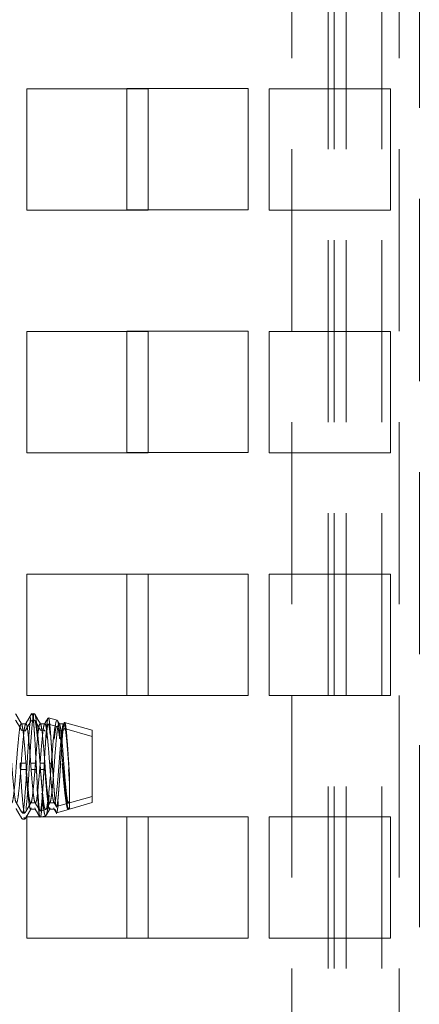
# Paper-space layout '2' of a CAD drawing. Header units: inches. Extents: x 1 to 109, y 1 to 85.
# Tile 58 of 134: x 88.353 to 88.902, y 20.668 to 22.021. Entities that reach past the tile are written whole.
import ezdxf

# ---------------------------------------------------------------- set-up
doc = ezdxf.new("R2010")
doc.units = ezdxf.units.IN
doc.header["$MEASUREMENT"] = 0
doc.linetypes.add('HIDDEN', pattern=[0.075, 0.05, -0.025])

psp = doc.layouts.new('2')

# ---------------------------------------------------------------- linework, layer by layer
at = {"color": 7, "linetype": 'HIDDEN', "lineweight": 0, "ltscale": 5}
for p, q in [((88.9024, 20.0243), (88.9024, 30.341)), ((88.7271, 13.7176), (88.7271, 29.9676)), ((88.7769, 29.9676), (88.7769, 19.9257)), ((88.7853, 29.9676), (88.7853, 13.7176)), ((88.7853, 29.9676), (88.7853, 19.9257)), ((88.8018, 29.9676), (88.8018, 13.7176)), ((88.8508, 29.9676), (88.8508, 19.9257)), ((88.8746, 13.7176), (88.8746, 29.9676)), ((88.6669, 21.9259), (88.5003, 21.9259)), ((88.5003, 21.9259), (88.5003, 21.7592)), ((88.6669, 21.7592), (88.6669, 21.9259)), ((88.5003, 21.7592), (88.6669, 21.7592)), ((88.6669, 21.5926), (88.5003, 21.5926)), ((88.5003, 21.5926), (88.5003, 21.4259)), ((88.6669, 21.4259), (88.6669, 21.5926)), ((88.5003, 21.4259), (88.6669, 21.4259)), ((88.6669, 21.2592), (88.5003, 21.2592)), ((88.5003, 21.2592), (88.5003, 21.0926)), ((88.6669, 21.0926), (88.6669, 21.2592)), ((88.5003, 21.0926), (88.6669, 21.0926)), ((88.3718, 21.0585), (88.3718, 21.0677)), ((88.3731, 21.0673), (88.3718, 21.0677)), ((88.3731, 21.0587), (88.3718, 21.0591)), ((88.3718, 21.0585), (88.3718, 21.0569)), ((88.4042, 21.0585), (88.3923, 21.0618)), ((88.4077, 21.0529), (88.405, 21.0575)), ((88.4526, 21.0447), (88.4147, 21.0555)), ((88.3615, 21.0536), (88.355, 21.0536)), ((88.3615, 21.045), (88.355, 21.045)), ((88.3608, 21.0434), (88.3615, 21.045)), ((88.3875, 21.0536), (88.381, 21.0536)), ((88.3875, 21.045), (88.381, 21.045)), ((88.3869, 21.0434), (88.3875, 21.045)), ((88.4042, 21.0499), (88.3923, 21.0532)), ((88.4135, 21.0536), (88.407, 21.0536)), ((88.4135, 21.045), (88.407, 21.045)), ((88.4526, 21.0362), (88.4147, 21.0469)), ((88.4526, 20.9539), (88.4526, 21.0447)), ((88.3615, 20.9993), (88.3533, 20.9993)), ((88.3615, 20.9907), (88.3533, 20.9907)), ((88.3755, 20.9993), (88.368, 20.9993)), ((88.3755, 20.9907), (88.368, 20.9907)), ((88.3757, 20.9862), (88.3755, 20.9907)), ((88.3805, 20.9955), (88.3809, 20.9907)), ((88.3875, 20.9993), (88.3809, 20.9993)), ((88.3809, 20.9907), (88.3812, 20.9862)), ((88.3875, 20.9907), (88.3809, 20.9907)), ((88.3979, 20.9993), (88.394, 20.9993)), ((88.4135, 20.9993), (88.412, 20.9993)), ((88.4203, 20.9993), (88.4201, 20.9993)), ((88.4201, 20.9993), (88.4215, 20.9805)), ((88.4203, 20.9907), (88.4201, 20.9907)), ((88.4201, 20.9907), (88.4215, 20.9719)), ((88.4215, 20.9451), (88.4215, 20.9805)), ((88.4215, 20.9451), (88.4526, 20.9539)), ((88.4526, 20.9453), (88.4526, 20.9539)), ((88.368, 20.9451), (88.3745, 20.9451)), ((88.368, 20.9365), (88.3745, 20.9365)), ((88.3739, 20.938), (88.3745, 20.9365)), ((88.3811, 20.9336), (88.3887, 20.9358)), ((88.394, 20.9451), (88.4005, 20.9451)), ((88.394, 20.9365), (88.4005, 20.9365)), ((88.3999, 20.938), (88.4005, 20.9365)), ((88.4035, 20.94), (88.4198, 20.9446)), ((88.4035, 20.9314), (88.4198, 20.936)), ((88.4215, 20.9365), (88.4526, 20.9453)), ((88.4215, 20.9365), (88.4215, 20.9451)), ((88.3561, 20.9241), (88.3566, 20.9224)), ((88.3566, 20.931), (88.3598, 20.931)), ((88.3566, 20.9224), (88.3598, 20.9224)), ((88.3835, 20.9257), (88.3887, 20.9272)), ((88.6669, 20.9259), (88.5003, 20.9259)), ((88.5003, 20.9259), (88.5003, 20.7592)), ((88.6669, 20.7592), (88.6669, 20.9259)), ((88.5003, 20.7592), (88.6669, 20.7592))]:
    psp.add_line(p, q, dxfattribs=at)
at = {"color": 7, "linetype": 'Continuous', "lineweight": 15, "ltscale": 5}
for p, q in [((88.5294, 21.9257), (88.3628, 21.9257)), ((88.3628, 21.9257), (88.3628, 21.7591)), ((88.5294, 21.7591), (88.5294, 21.9257)), ((88.8628, 21.9257), (88.6961, 21.9257)), ((88.6961, 21.9257), (88.6961, 21.7591)), ((88.8628, 21.7591), (88.8628, 21.9257)), ((88.3628, 21.7591), (88.5294, 21.7591)), ((88.6961, 21.7591), (88.8628, 21.7591)), ((88.5294, 21.5924), (88.3628, 21.5924)), ((88.3628, 21.5924), (88.3628, 21.4257)), ((88.5294, 21.4257), (88.5294, 21.5924)), ((88.8628, 21.5924), (88.6961, 21.5924)), ((88.6961, 21.5924), (88.6961, 21.4257)), ((88.8628, 21.4257), (88.8628, 21.5924)), ((88.3628, 21.4257), (88.5294, 21.4257)), ((88.6961, 21.4257), (88.8628, 21.4257)), ((88.5294, 21.2591), (88.3628, 21.2591)), ((88.3628, 21.2591), (88.3628, 21.0924)), ((88.5294, 21.0924), (88.5294, 21.2591)), ((88.8628, 21.2591), (88.6961, 21.2591)), ((88.6961, 21.2591), (88.6961, 21.0924)), ((88.8628, 21.0924), (88.8628, 21.2591)), ((88.3628, 21.0924), (88.5294, 21.0924)), ((88.6961, 21.0924), (88.8628, 21.0924)), ((88.5294, 20.9257), (88.3628, 20.9257)), ((88.3628, 20.9257), (88.3628, 20.7591)), ((88.3805, 20.9257), (88.3806, 20.9255)), ((88.3811, 20.9251), (88.3835, 20.9257)), ((88.5294, 20.7591), (88.5294, 20.9257)), ((88.8628, 20.9257), (88.6961, 20.9257)), ((88.6961, 20.9257), (88.6961, 20.7591)), ((88.8628, 20.7591), (88.8628, 20.9257)), ((88.3628, 20.7591), (88.5294, 20.7591)), ((88.6961, 20.7591), (88.8628, 20.7591))]:
    psp.add_line(p, q, dxfattribs=at)
at = {"color": 7, "linetype": 'HIDDEN', "lineweight": 0, "ltscale": 5, "flags": 128}
psp.add_lwpolyline([(88.389, 20.936), (88.3896, 20.9371), (88.3901, 20.9389), (88.3907, 20.9416), (88.3912, 20.9449), (88.3918, 20.9489), (88.3923, 20.9537), (88.3929, 20.9588), (88.3935, 20.9646), (88.3941, 20.9708), (88.3944, 20.975), (88.3952, 20.9832), (88.3958, 20.9908), (88.3961, 20.9954), (88.3968, 21.0041), (88.3974, 21.0117), (88.3978, 21.0161), (88.3985, 21.0241), (88.3991, 21.0307), (88.3995, 21.0344), (88.4002, 21.0408), (88.4008, 21.0458), (88.4012, 21.0484), (88.4019, 21.0526), (88.4025, 21.0555), (88.4029, 21.0568), (88.4037, 21.0584), (88.4042, 21.0585), (88.4046, 21.0581), (88.4055, 21.0563), (88.4059, 21.0547), (88.4063, 21.0527), (88.4071, 21.0477), (88.4075, 21.0446), (88.4079, 21.0413), (88.4088, 21.0337), (88.4093, 21.0295), (88.4097, 21.0252), (88.4106, 21.0161), (88.411, 21.0113), (88.4112, 21.0083), (88.4117, 21.0023), (88.412, 20.9993), (88.412, 20.9993)], dxfattribs=at)
at = {"color": 7, "linetype": 'HIDDEN', "lineweight": 0, "ltscale": 5}
for points, knots in [([(88.3691, 21.066), (88.3692, 21.0667), (88.3698, 21.0688), (88.3708, 21.066), (88.3714, 21.0609), (88.3718, 21.0585)], [0, 0, 0, 0, 0.190852, 0.602522, 1, 1, 1, 1]), ([(88.3556, 21.0529), (88.3542, 21.0553), (88.3515, 21.06), (88.3487, 21.0648), (88.3473, 21.0671)], [0, 0, 0, 0, 0.499626, 1, 1, 1, 1]), ([(88.3556, 21.0443), (88.3542, 21.0467), (88.3515, 21.0515), (88.3487, 21.0562), (88.3473, 21.0586)], [0, 0, 0, 0, 0.499626, 1, 1, 1, 1]), ([(88.3561, 20.9326), (88.3562, 20.932), (88.357, 20.9292), (88.3583, 20.935), (88.3597, 20.9496), (88.3615, 20.9725), (88.3631, 20.9993), (88.3647, 21.0261), (88.3664, 21.0493), (88.3674, 21.0581), (88.3679, 21.0623)], [0, 0, 0, 0, 0.043292, 0.181526, 0.315445, 0.454892, 0.590763, 0.726634, 0.866081, 1, 1, 1, 1]), ([(88.3691, 21.0671), (88.3677, 21.0648), (88.3649, 21.06), (88.3622, 21.0553), (88.3608, 21.0529)], [0, 0, 0, 0, 0.500374, 1, 1, 1, 1]), ([(88.3691, 21.0586), (88.3677, 21.0562), (88.3649, 21.0515), (88.3622, 21.0467), (88.3608, 21.0443)], [0, 0, 0, 0, 0.500374, 1, 1, 1, 1]), ([(88.3615, 20.9363), (88.362, 20.9406), (88.363, 20.9493), (88.3648, 20.9726), (88.3663, 20.9993), (88.3679, 21.0262), (88.3695, 21.0465), (88.3707, 21.0596), (88.3714, 21.0635), (88.3718, 21.0655)], [0, 0, 0, 0, 0.153998, 0.314352, 0.470594, 0.626837, 0.787191, 0.893447, 1, 1, 1, 1]), ([(88.3718, 21.0655), (88.3719, 21.0658), (88.3721, 21.0665), (88.3726, 21.0672), (88.373, 21.0674), (88.3735, 21.067), (88.3739, 21.0663), (88.3743, 21.0651), (88.3748, 21.0631), (88.3752, 21.061), (88.3755, 21.0585), (88.3759, 21.0555), (88.3764, 21.0516), (88.3768, 21.048), (88.3772, 21.044), (88.3776, 21.0396), (88.3781, 21.0343), (88.3786, 21.0291), (88.3792, 21.0221), (88.3797, 21.0149), (88.3803, 21.0066), (88.3807, 21.002), (88.3809, 20.9993)], [0, 0, 0, 0, 0.030435, 0.088063, 0.139719, 0.188152, 0.218588, 0.276218, 0.327877, 0.376312, 0.406741, 0.464365, 0.516038, 0.564504, 0.594453, 0.651164, 0.702006, 0.74968, 0.795182, 0.887156, 0.933726, 1, 1, 1, 1]), ([(88.3755, 20.9993), (88.3753, 21.0031), (88.3749, 21.0107), (88.3743, 21.0218), (88.3737, 21.0324), (88.373, 21.0423), (88.3724, 21.0514), (88.372, 21.0561), (88.3718, 21.0585)], [0, 0, 0, 0, 0.159102, 0.322818, 0.481932, 0.645656, 0.819773, 1, 1, 1, 1]), ([(88.3731, 21.0587), (88.3732, 21.0586), (88.3735, 21.0585), (88.3739, 21.0577), (88.3743, 21.0565), (88.3748, 21.0545), (88.3752, 21.0524), (88.3755, 21.0499), (88.3759, 21.0469), (88.3764, 21.043), (88.3768, 21.0394), (88.377, 21.0371), (88.3771, 21.0362)], [0, 0, 0, 0, 0.105173, 0.172205, 0.299128, 0.412899, 0.519572, 0.586589, 0.713497, 0.8273, 0.934041, 1, 1, 1, 1]), ([(88.3816, 21.0529), (88.3803, 21.0553), (88.3775, 21.06), (88.3748, 21.0648), (88.3734, 21.0671)], [0, 0, 0, 0, 0.499626, 1, 1, 1, 1]), ([(88.3816, 21.0443), (88.3803, 21.0467), (88.3775, 21.0515), (88.3748, 21.0562), (88.3734, 21.0586)], [0, 0, 0, 0, 0.499626, 1, 1, 1, 1]), ([(88.392, 21.0617), (88.3919, 21.0616), (88.3916, 21.0612), (88.3912, 21.0598), (88.3908, 21.0575), (88.3905, 21.0545), (88.3901, 21.0508), (88.3897, 21.0464), (88.3893, 21.0415), (88.3889, 21.036), (88.3885, 21.03), (88.3881, 21.0236), (88.3876, 21.0169), (88.3872, 21.0099), (88.3869, 21.0028), (88.3865, 20.9956), (88.3861, 20.9885), (88.3857, 20.9814), (88.3853, 20.9746), (88.3849, 20.968), (88.3845, 20.9618), (88.3841, 20.956), (88.3837, 20.9508), (88.3833, 20.9462), (88.3829, 20.9421), (88.3825, 20.9386), (88.3821, 20.9361), (88.3817, 20.9344), (88.3814, 20.934), (88.3813, 20.9337)], [0, 0, 0, 0, 0.023997, 0.069021, 0.108993, 0.13298, 0.177981, 0.217919, 0.24217, 0.287664, 0.328047, 0.352446, 0.398225, 0.438866, 0.46326, 0.509025, 0.549644, 0.574249, 0.620407, 0.661377, 0.686178, 0.732711, 0.774022, 0.798821, 0.845349, 0.886649, 0.923914, 0.96199, 1, 1, 1, 1]), ([(88.3918, 21.0614), (88.3914, 21.0608), (88.3898, 21.058), (88.3881, 21.0551), (88.3868, 21.0529)], [0, 0, 0, 0, 0.219398, 1, 1, 1, 1]), ([(88.3979, 20.9993), (88.3978, 21.0008), (88.3976, 21.0054), (88.3972, 21.0116), (88.3968, 21.0177), (88.3964, 21.0241), (88.396, 21.0303), (88.3956, 21.0361), (88.3952, 21.0416), (88.3948, 21.0464), (88.3944, 21.0507), (88.394, 21.0544), (88.3936, 21.0574), (88.3933, 21.0595), (88.3929, 21.0609), (88.3926, 21.0618), (88.3923, 21.0617), (88.3923, 21.0617)], [0, 0, 0, 0, 0.047136, 0.142202, 0.190208, 0.243137, 0.350121, 0.404289, 0.457251, 0.564302, 0.618506, 0.671437, 0.778402, 0.832539, 0.880312, 0.969939, 1, 1, 1, 1]), ([(88.4203, 20.9993), (88.4202, 21.0008), (88.4199, 21.0055), (88.4195, 21.0116), (88.4191, 21.0175), (88.4186, 21.0248), (88.418, 21.0319), (88.4174, 21.0392), (88.417, 21.0434), (88.4166, 21.0467), (88.4163, 21.0497), (88.4159, 21.0522), (88.4155, 21.0539), (88.4152, 21.0548), (88.4149, 21.0554), (88.4146, 21.0556), (88.4143, 21.0553), (88.4139, 21.0546), (88.4135, 21.0531), (88.4131, 21.0508), (88.4128, 21.0483), (88.4125, 21.0458), (88.4122, 21.0429), (88.4119, 21.0399), (88.4116, 21.0358), (88.4111, 21.0307), (88.4107, 21.0252), (88.4103, 21.0193), (88.4099, 21.0132), (88.4095, 21.0069), (88.4091, 21.0004), (88.4088, 20.994), (88.4084, 20.9876), (88.408, 20.9813), (88.4076, 20.9751), (88.4071, 20.9693), (88.4067, 20.9638), (88.4063, 20.9587), (88.4059, 20.9536), (88.4055, 20.9495), (88.4051, 20.9462), (88.4048, 20.9439), (88.4044, 20.9419), (88.404, 20.9405), (88.4035, 20.9398), (88.4031, 20.9401), (88.4027, 20.9411), (88.4023, 20.9428), (88.4019, 20.9452), (88.4015, 20.9483), (88.4011, 20.9522), (88.4007, 20.9568), (88.4003, 20.9618), (88.3999, 20.9665), (88.3996, 20.971), (88.3993, 20.9755), (88.399, 20.9803), (88.3987, 20.9847), (88.3984, 20.9899), (88.3981, 20.9946), (88.3979, 20.9981), (88.3979, 20.9993)], [0, 0, 0, 0, 0.012606, 0.038085, 0.050983, 0.063669, 0.102224, 0.118069, 0.143799, 0.153571, 0.166254, 0.191883, 0.204853, 0.217743, 0.230723, 0.243819, 0.257056, 0.268578, 0.290195, 0.309387, 0.32228, 0.335263, 0.34838, 0.361683, 0.373362, 0.395273, 0.414723, 0.426459, 0.448479, 0.468029, 0.47976, 0.501767, 0.521299, 0.533167, 0.555431, 0.575193, 0.587138, 0.609558, 0.629474, 0.648357, 0.666384, 0.683737, 0.695788, 0.718402, 0.738487, 0.757714, 0.776072, 0.793746, 0.812972, 0.831327, 0.848996, 0.870283, 0.888776, 0.904608, 0.918474, 0.932459, 0.946594, 0.960853, 0.970587, 0.990156, 1, 1, 1, 1]), ([(88.3354, 20.9993), (88.3359, 20.9923), (88.337, 20.978), (88.3388, 20.96), (88.3402, 20.9479), (88.3419, 20.9436), (88.3436, 20.9479), (88.3451, 20.96), (88.3469, 20.978), (88.3484, 20.9993), (88.35, 21.0206), (88.3518, 21.0386), (88.3533, 21.0507), (88.355, 21.055), (88.3566, 21.0507), (88.3581, 21.0386), (88.3599, 21.0206), (88.3609, 21.0064), (88.3615, 20.9993)], [0, 0, 0, 0, 0.062043, 0.125726, 0.186873, 0.25, 0.313127, 0.374274, 0.437957, 0.5, 0.562043, 0.625726, 0.686873, 0.75, 0.813127, 0.874274, 0.937957, 1, 1, 1, 1]), ([(88.3419, 20.9993), (88.3424, 20.9923), (88.3435, 20.978), (88.3453, 20.96), (88.3467, 20.9479), (88.3484, 20.9436), (88.3501, 20.9479), (88.3516, 20.96), (88.3534, 20.978), (88.355, 20.9993), (88.3565, 21.0206), (88.3583, 21.0386), (88.3598, 21.0507), (88.3615, 21.055), (88.3632, 21.0507), (88.3646, 21.0386), (88.3664, 21.0206), (88.3675, 21.0064), (88.368, 20.9993)], [0, 0, 0, 0, 0.062043, 0.125726, 0.186873, 0.25, 0.313127, 0.374274, 0.437957, 0.5, 0.562043, 0.625726, 0.686873, 0.75, 0.813127, 0.874274, 0.937957, 1, 1, 1, 1]), ([(88.3615, 20.9993), (88.362, 20.9923), (88.363, 20.978), (88.3648, 20.96), (88.3663, 20.9479), (88.368, 20.9436), (88.3697, 20.9479), (88.3711, 20.96), (88.3729, 20.978), (88.3745, 20.9993), (88.3761, 21.0206), (88.3778, 21.0386), (88.3793, 21.0507), (88.381, 21.055), (88.3827, 21.0507), (88.3842, 21.0386), (88.3859, 21.0206), (88.387, 21.0064), (88.3875, 20.9993)], [0, 0, 0, 0, 0.062043, 0.125726, 0.186873, 0.25, 0.313127, 0.374274, 0.437957, 0.5, 0.562043, 0.625726, 0.686873, 0.75, 0.813127, 0.874274, 0.937957, 1, 1, 1, 1]), ([(88.368, 20.9993), (88.3685, 20.9923), (88.3695, 20.978), (88.3713, 20.96), (88.3728, 20.9479), (88.3745, 20.9436), (88.3762, 20.9479), (88.3776, 20.96), (88.3794, 20.978), (88.381, 20.9993), (88.3826, 21.0206), (88.3843, 21.0386), (88.3858, 21.0507), (88.3875, 21.055), (88.3892, 21.0507), (88.3907, 21.0386), (88.3924, 21.0206), (88.3935, 21.0064), (88.394, 20.9993)], [0, 0, 0, 0, 0.062043, 0.125726, 0.186873, 0.25, 0.313127, 0.374274, 0.437957, 0.5, 0.562043, 0.625726, 0.686873, 0.75, 0.813127, 0.874274, 0.937957, 1, 1, 1, 1]), ([(88.3875, 20.9993), (88.388, 20.9923), (88.3891, 20.978), (88.3908, 20.96), (88.3923, 20.9479), (88.394, 20.9436), (88.3957, 20.9479), (88.3972, 20.96), (88.399, 20.978), (88.4005, 20.9993), (88.4021, 21.0206), (88.4039, 21.0386), (88.4053, 21.0507), (88.407, 21.055), (88.4087, 21.0507), (88.4102, 21.0386), (88.412, 21.0206), (88.413, 21.0064), (88.4135, 20.9993)], [0, 0, 0, 0, 0.062043, 0.125726, 0.186873, 0.25, 0.313127, 0.374274, 0.437957, 0.5, 0.562043, 0.625726, 0.686873, 0.75, 0.813127, 0.874274, 0.937957, 1, 1, 1, 1]), ([(88.392, 21.0532), (88.3919, 21.053), (88.3916, 21.0527), (88.3912, 21.0512), (88.3908, 21.0489), (88.3905, 21.0459), (88.3901, 21.0423), (88.3897, 21.0379), (88.3895, 21.035), (88.3894, 21.0339)], [0, 0, 0, 0, 0.099092, 0.285011, 0.450068, 0.549119, 0.734943, 0.899862, 1, 1, 1, 1]), ([(88.3947, 21.0388), (88.3946, 21.0399), (88.3944, 21.0421), (88.394, 21.0458), (88.3936, 21.0488), (88.3933, 21.0509), (88.3929, 21.0523), (88.3926, 21.0532), (88.3923, 21.0532), (88.3923, 21.0531)], [0, 0, 0, 0, 0.124407, 0.245893, 0.491395, 0.615648, 0.725297, 0.931005, 1, 1, 1, 1]), ([(88.394, 20.9993), (88.3945, 20.9923), (88.3956, 20.978), (88.3974, 20.96), (88.3988, 20.9479), (88.4005, 20.9436), (88.4022, 20.9479), (88.4037, 20.96), (88.4055, 20.978), (88.407, 20.9993), (88.4086, 21.0206), (88.4104, 21.0386), (88.4118, 21.0507), (88.4135, 21.055), (88.4152, 21.0507), (88.4167, 21.0386), (88.4185, 21.0206), (88.4195, 21.0064), (88.4201, 20.9993)], [0, 0, 0, 0, 0.062043, 0.125726, 0.186873, 0.25, 0.313127, 0.374274, 0.437957, 0.5, 0.562043, 0.625726, 0.686873, 0.75, 0.813127, 0.874274, 0.937957, 1, 1, 1, 1]), ([(88.4002, 21.0322), (88.4004, 21.0339), (88.4008, 21.0367), (88.4013, 21.0407), (88.4018, 21.0441), (88.4024, 21.0467), (88.403, 21.0488), (88.4036, 21.0498), (88.4042, 21.05), (88.4048, 21.0495), (88.4054, 21.0483), (88.4059, 21.0462), (88.4065, 21.0436), (88.407, 21.0402), (88.4075, 21.0361), (88.4078, 21.0338), (88.4079, 21.0327)], [0, 0, 0, 0, 0.0806945, 0.1291485, 0.2200652, 0.3008119, 0.354492, 0.4630222, 0.5179899, 0.5710761, 0.6783777, 0.7327073, 0.7858102, 0.8931542, 0.9475299, 1, 1, 1, 1]), ([(88.4158, 21.0439), (88.4157, 21.0444), (88.4155, 21.0453), (88.4152, 21.0463), (88.4149, 21.0468), (88.4146, 21.047), (88.4143, 21.0468), (88.4141, 21.0463), (88.414, 21.0461)], [0, 0, 0, 0, 0.1691161, 0.3371838, 0.5064251, 0.6771724, 0.8497727, 1, 1, 1, 1]), ([(88.3979, 20.9907), (88.3978, 20.9923), (88.3976, 20.9959), (88.3974, 20.9995), (88.3973, 21.0016)], [0, 0, 0, 0, 0.416465, 1, 1, 1, 1]), ([(88.3533, 20.9993), (88.3538, 20.9905), (88.3549, 20.9725), (88.3567, 20.9496), (88.3581, 20.935), (88.3595, 20.9292), (88.3602, 20.932), (88.3604, 20.9326)], [0, 0, 0, 0, 0.229993, 0.466038, 0.692726, 0.926719, 1, 1, 1, 1]), ([(88.3615, 20.9907), (88.362, 20.9837), (88.363, 20.9694), (88.3648, 20.9513), (88.3663, 20.9397), (88.3676, 20.935), (88.3684, 20.9374), (88.3686, 20.938)], [0, 0, 0, 0, 0.227061, 0.460124, 0.683908, 0.914935, 1, 1, 1, 1]), ([(88.3811, 20.9337), (88.381, 20.9337), (88.3808, 20.9336), (88.3804, 20.9344), (88.38, 20.936), (88.3796, 20.9385), (88.3792, 20.9417), (88.3789, 20.9453), (88.3786, 20.9491), (88.3783, 20.9528), (88.378, 20.9569), (88.3777, 20.9613), (88.3774, 20.966), (88.377, 20.971), (88.3767, 20.9762), (88.3764, 20.9812), (88.3761, 20.9874), (88.3758, 20.9933), (88.3756, 20.9978), (88.3755, 20.9993)], [0, 0, 0, 0, 0.043454, 0.114821, 0.186081, 0.255919, 0.32729, 0.398548, 0.451175, 0.504242, 0.557869, 0.611952, 0.665177, 0.718857, 0.773117, 0.827848, 0.870582, 0.956631, 1, 1, 1, 1]), ([(88.3809, 20.9993), (88.381, 20.9978), (88.3813, 20.9932), (88.3817, 20.9871), (88.3823, 20.9804), (88.3828, 20.9744), (88.3833, 20.9678), (88.3839, 20.9622), (88.3844, 20.9575), (88.3848, 20.9535), (88.3852, 20.9499), (88.3856, 20.9466), (88.386, 20.9437), (88.3864, 20.9413), (88.3868, 20.9392), (88.3873, 20.9375), (88.3878, 20.9362), (88.3883, 20.9357), (88.3886, 20.9358), (88.3886, 20.9359)], [0, 0, 0, 0, 0.044892, 0.135347, 0.180973, 0.252066, 0.324719, 0.39726, 0.45066, 0.504518, 0.558958, 0.613871, 0.667255, 0.721109, 0.775566, 0.830516, 0.900465, 0.971958, 1, 1, 1, 1]), ([(88.3875, 20.9907), (88.388, 20.9837), (88.3891, 20.9694), (88.3908, 20.9513), (88.3923, 20.9397), (88.3937, 20.935), (88.3944, 20.9374), (88.3946, 20.938)], [0, 0, 0, 0, 0.227063, 0.460129, 0.683916, 0.914946, 1, 1, 1, 1]), ([(88.4113, 20.9989), (88.4115, 20.9972), (88.4117, 20.9945), (88.4119, 20.9917), (88.412, 20.9907)], [0, 0, 0, 0, 0.631815, 1, 1, 1, 1]), ([(88.412, 20.9993), (88.4121, 20.9978), (88.4124, 20.9948), (88.4127, 20.9902), (88.4131, 20.9857), (88.4135, 20.9814), (88.4141, 20.9762), (88.4146, 20.9707), (88.4152, 20.9655), (88.4158, 20.9608), (88.4164, 20.9565), (88.417, 20.9523), (88.4176, 20.9491), (88.4181, 20.9469), (88.4186, 20.9456), (88.4191, 20.9449), (88.4195, 20.9445), (88.4199, 20.9446), (88.4203, 20.945), (88.4208, 20.9458), (88.4211, 20.9468), (88.4214, 20.9478), (88.4215, 20.9481)], [0, 0, 0, 0, 0.042898, 0.086079, 0.129698, 0.173915, 0.213319, 0.287273, 0.352965, 0.392401, 0.466455, 0.532309, 0.600907, 0.660553, 0.711659, 0.754816, 0.798276, 0.842206, 0.886779, 0.914952, 0.971551, 1, 1, 1, 1]), ([(88.412, 20.9907), (88.4121, 20.9892), (88.4124, 20.9862), (88.4127, 20.9816), (88.4131, 20.9771), (88.4135, 20.9728), (88.4141, 20.9677), (88.4146, 20.9621), (88.4152, 20.9569), (88.4158, 20.9522), (88.4164, 20.9479), (88.417, 20.9437), (88.4176, 20.9405), (88.4181, 20.9383), (88.4186, 20.937), (88.4191, 20.9363), (88.4195, 20.9359), (88.4199, 20.936), (88.4203, 20.9364), (88.4208, 20.9372), (88.4211, 20.9382), (88.4214, 20.9392), (88.4215, 20.9396)], [0, 0, 0, 0, 0.042898, 0.086079, 0.129698, 0.173915, 0.213319, 0.287273, 0.352965, 0.392401, 0.466455, 0.532309, 0.600907, 0.660553, 0.711659, 0.754816, 0.798276, 0.842206, 0.886779, 0.914952, 0.971551, 1, 1, 1, 1]), ([(88.4135, 20.9993), (88.4141, 20.9923), (88.4151, 20.978), (88.4169, 20.96), (88.4184, 20.948), (88.42, 20.9435), (88.421, 20.9467), (88.4215, 20.9481)], [0, 0, 0, 0, 0.204211, 0.41382, 0.615083, 0.822862, 1, 1, 1, 1]), ([(88.4135, 20.9907), (88.4141, 20.9837), (88.4151, 20.9694), (88.4169, 20.9514), (88.4184, 20.9394), (88.42, 20.935), (88.421, 20.9381), (88.4215, 20.9396)], [0, 0, 0, 0, 0.204211, 0.41382, 0.615083, 0.822862, 1, 1, 1, 1]), ([(88.4215, 20.9805), (88.4214, 20.982), (88.4212, 20.985), (88.4209, 20.9896), (88.4206, 20.9944), (88.4204, 20.9977), (88.4203, 20.9993)], [0, 0, 0, 0, 0.2450751, 0.4920354, 0.7449789, 1, 1, 1, 1]), ([(88.4215, 20.9719), (88.4214, 20.9734), (88.4212, 20.9764), (88.4209, 20.981), (88.4206, 20.9858), (88.4204, 20.9891), (88.4203, 20.9907)], [0, 0, 0, 0, 0.2450751, 0.4920354, 0.7449789, 1, 1, 1, 1]), ([(88.3806, 20.9255), (88.3806, 20.9257), (88.3803, 20.926), (88.38, 20.9275), (88.3796, 20.9299), (88.3792, 20.9331), (88.3789, 20.9367), (88.3786, 20.9405), (88.3783, 20.9442), (88.378, 20.9483), (88.3777, 20.9527), (88.3774, 20.9574), (88.377, 20.9623), (88.3768, 20.9658), (88.3767, 20.9675)], [0, 0, 0, 0, 0.050729, 0.153648, 0.254513, 0.357592, 0.460508, 0.536515, 0.61316, 0.690612, 0.768722, 0.845593, 0.923122, 1, 1, 1, 1]), ([(88.384, 20.9467), (88.3839, 20.9449), (88.3836, 20.942), (88.3833, 20.9376), (88.3829, 20.9335), (88.3825, 20.93), (88.3821, 20.9275), (88.3817, 20.9258), (88.3814, 20.9254), (88.3813, 20.9251)], [0, 0, 0, 0, 0.140939, 0.235213, 0.412089, 0.569093, 0.710756, 0.855502, 1, 1, 1, 1]), ([(88.3834, 20.9583), (88.3836, 20.9566), (88.3839, 20.9533), (88.3844, 20.9489), (88.3848, 20.9449), (88.3852, 20.9413), (88.3856, 20.938), (88.386, 20.9351), (88.3864, 20.9327), (88.3868, 20.9306), (88.3873, 20.9289), (88.3878, 20.9276), (88.3883, 20.9271), (88.3886, 20.9272), (88.3886, 20.9273)], [0, 0, 0, 0, 0.091779, 0.172244, 0.253398, 0.335429, 0.418173, 0.498613, 0.579761, 0.661818, 0.744618, 0.850018, 0.957745, 1, 1, 1, 1]), ([(88.389, 20.9274), (88.3892, 20.9277), (88.3896, 20.9283), (88.3901, 20.9302), (88.3907, 20.9328), (88.3912, 20.9362), (88.3917, 20.9402), (88.3923, 20.945), (88.3929, 20.95), (88.3932, 20.9536), (88.3934, 20.9554)], [0, 0, 0, 0, 0.1254345, 0.2536242, 0.381621, 0.5070436, 0.6352513, 0.7633216, 0.8867545, 1, 1, 1, 1]), ([(88.406, 20.9468), (88.406, 20.9462), (88.4058, 20.944), (88.4055, 20.9409), (88.4051, 20.9376), (88.4048, 20.9353), (88.4044, 20.9333), (88.404, 20.9319), (88.4035, 20.9313), (88.4031, 20.9315), (88.4027, 20.9325), (88.4023, 20.934), (88.4021, 20.9354), (88.402, 20.936)], [0, 0, 0, 0, 0.038091, 0.140368, 0.238008, 0.331992, 0.397263, 0.51975, 0.628532, 0.732672, 0.832099, 0.927827, 1, 1, 1, 1]), ([(88.3478, 20.9457), (88.3492, 20.9433), (88.3519, 20.9386), (88.3547, 20.9339), (88.3561, 20.9315)], [0, 0, 0, 0, 0.499626, 1, 1, 1, 1]), ([(88.3478, 20.9371), (88.3492, 20.9348), (88.3519, 20.93), (88.3547, 20.9253), (88.3561, 20.9229)], [0, 0, 0, 0, 0.499626, 1, 1, 1, 1]), ([(88.3604, 20.9315), (88.3617, 20.9339), (88.3645, 20.9386), (88.3673, 20.9433), (88.3686, 20.9457)], [0, 0, 0, 0, 0.500374, 1, 1, 1, 1]), ([(88.3604, 20.9229), (88.3617, 20.9253), (88.3645, 20.93), (88.3673, 20.9348), (88.3686, 20.9371)], [0, 0, 0, 0, 0.500374, 1, 1, 1, 1]), ([(88.3738, 20.9457), (88.3751, 20.9435), (88.3774, 20.9396), (88.3796, 20.9358), (88.3806, 20.9341)], [0, 0, 0, 0, 0.569531, 1, 1, 1, 1]), ([(88.3738, 20.9371), (88.3751, 20.9349), (88.3773, 20.9311), (88.3795, 20.9273), (88.3805, 20.9257)], [0, 0, 0, 0, 0.580535, 1, 1, 1, 1]), ([(88.3894, 20.9366), (88.39, 20.9377), (88.3918, 20.9407), (88.3935, 20.9438), (88.3947, 20.9457)], [0, 0, 0, 0, 0.359985, 1, 1, 1, 1]), ([(88.3894, 20.928), (88.39, 20.9291), (88.3918, 20.9321), (88.3935, 20.9352), (88.3947, 20.9371)], [0, 0, 0, 0, 0.359985, 1, 1, 1, 1]), ([(88.3999, 20.9457), (88.4005, 20.9446), (88.4018, 20.9423), (88.4032, 20.94), (88.4038, 20.9389)], [0, 0, 0, 0, 0.499792, 1, 1, 1, 1]), ([(88.3999, 20.9371), (88.4005, 20.936), (88.4018, 20.9337), (88.4032, 20.9315), (88.4038, 20.9303)], [0, 0, 0, 0, 0.499792, 1, 1, 1, 1]), ([(88.3589, 20.9253), (88.3592, 20.9237), (88.3597, 20.9212), (88.3602, 20.9233), (88.3604, 20.9241)], [0, 0, 0, 0, 0.637145, 1, 1, 1, 1])]:
    psp.add_open_spline(points, degree=3, knots=knots, dxfattribs=at)
at = {"color": 7, "linetype": 'Continuous', "lineweight": 15, "ltscale": 5}
psp.add_open_spline([(88.3811, 20.9251), (88.381, 20.9251), (88.3809, 20.925), (88.3807, 20.9254), (88.3806, 20.9255)], degree=3, knots=[0, 0, 0, 0, 0.545237, 1, 1, 1, 1], dxfattribs=at)

doc.saveas('drawing.dxf')
